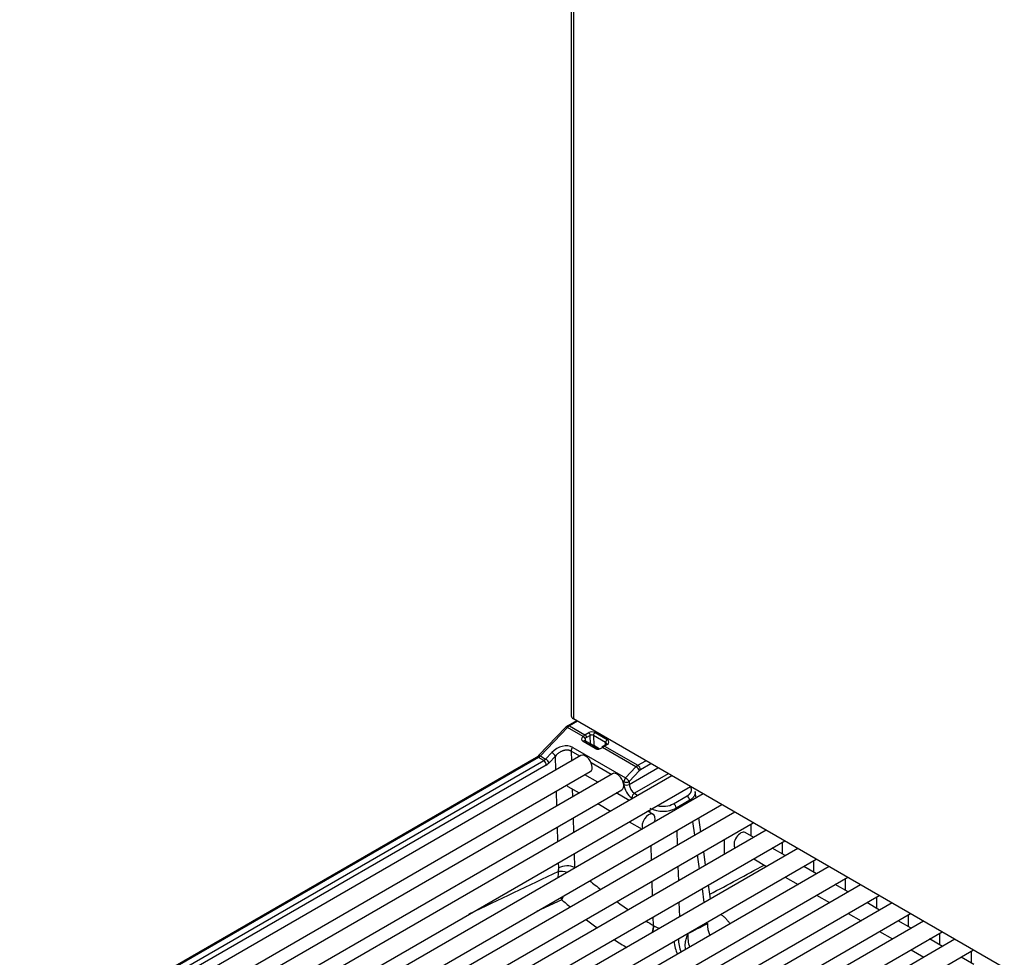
# Model space of a CAD drawing. Header units: millimetres. Extents: x 0 to 287, y 0 to 200.
# Tile 57 of 68: x 203 to 216, y 107 to 120. Entities that reach past the tile are written whole.
import ezdxf

# ---------------------------------------------------------------- set-up
doc = ezdxf.new("R2010")
doc.units = ezdxf.units.MM
doc.layers.add('130.193_BW4C_CTM', color=7, linetype='Continuous')
doc.layers.add('Défaut', color=7, linetype='Continuous')

# ---------------------------------------------------------------- blocks, each defined once
blk = doc.blocks.new('SE3')
at = {"layer": '130.193_BW4C_CTM', "color": 7, "linetype": 'Continuous'}
for p, q in [((210.043, 141.71), (210.043, 110.316)), ((210.072, 141.67), (210.072, 110.275)), ((210.113, 110.251), (209.996, 110.184)), ((210.113, 110.251), (209.996, 110.184)), ((210.128, 110.243), (210.021, 110.181)), ((210.128, 110.243), (210.021, 110.181)), ((221.81, 103.498), (210.072, 110.275)), ((209.972, 110.165), (209.604, 109.78)), ((209.972, 110.165), (209.604, 109.78)), ((209.995, 110.16), (209.627, 109.776)), ((209.995, 110.16), (209.627, 109.776)), ((209.996, 110.184), (209.972, 110.165)), ((209.996, 110.184), (209.972, 110.165)), ((210.203, 110.04), (209.995, 110.16)), ((210.203, 110.04), (209.995, 110.16)), ((210.021, 110.181), (210.229, 110.061)), ((210.021, 110.181), (210.229, 110.061)), ((210.203, 110.04), (210.229, 110.061)), ((210.203, 110.04), (210.229, 110.061)), ((210.229, 110.061), (210.279, 110.09)), ((210.229, 110.061), (210.279, 110.09)), ((210.364, 110.09), (210.528, 109.996)), ((210.364, 110.09), (210.528, 109.996)), ((210.201, 110.038), (210.203, 110.04)), ((210.201, 110.038), (210.203, 110.04)), ((210.366, 109.876), (210.203, 109.971)), ((210.366, 109.876), (210.203, 109.971)), ((210.226, 109.979), (210.223, 109.982)), ((210.226, 109.979), (210.223, 109.982)), ((210.389, 109.884), (210.226, 109.979)), ((210.389, 109.884), (210.226, 109.979)), ((210.232, 110.011), (210.23, 110.008)), ((210.232, 110.011), (210.23, 110.008)), ((210.23, 110.008), (210.235, 109.973)), ((210.23, 110.008), (210.235, 109.973)), ((210.301, 110.054), (210.251, 110.026)), ((210.301, 110.054), (210.251, 110.026)), ((210.304, 109.933), (210.301, 110.054)), ((210.304, 109.933), (210.301, 110.054)), ((210.315, 109.937), (210.306, 109.932)), ((210.315, 109.937), (210.372, 109.894)), ((210.507, 109.959), (210.343, 110.053)), ((210.343, 110.053), (210.347, 109.915)), ((210.507, 109.959), (210.343, 110.053)), ((210.343, 110.053), (210.347, 109.915)), ((210.513, 109.932), (210.477, 109.911)), ((210.513, 109.932), (210.477, 109.911)), ((210.528, 109.93), (210.492, 109.91)), ((210.528, 109.93), (210.492, 109.91)), ((210.506, 109.928), (210.507, 109.959)), ((210.506, 109.928), (210.507, 109.959)), ((209.698, 109.734), (209.782, 109.824)), ((209.698, 109.734), (209.782, 109.824)), ((210.159, 109.772), (210.041, 109.84)), ((210.041, 109.84), (210.045, 109.707)), ((210.159, 109.772), (210.041, 109.84)), ((210.041, 109.84), (210.045, 109.707)), ((210.063, 109.891), (210.776, 109.479)), ((210.063, 109.891), (210.776, 109.479)), ((210.422, 109.87), (210.347, 109.915)), ((210.422, 109.87), (210.347, 109.915)), ((210.349, 109.912), (210.404, 109.877)), ((210.349, 109.912), (210.404, 109.877)), ((210.394, 109.877), (210.402, 109.871)), ((210.467, 109.904), (210.455, 109.895)), ((210.467, 109.904), (210.455, 109.895)), ((210.482, 109.903), (210.465, 109.889)), ((210.482, 109.903), (210.465, 109.889)), ((210.916, 109.629), (210.465, 109.889)), ((210.916, 109.629), (210.465, 109.889)), ((210.492, 109.91), (210.942, 109.65)), ((210.492, 109.91), (210.942, 109.65)), ((209.575, 109.757), (202.607, 105.734)), ((209.575, 109.757), (202.607, 105.734)), ((209.6, 109.755), (202.632, 105.731)), ((209.6, 109.755), (202.632, 105.731)), ((202.704, 105.69), (209.672, 109.713)), ((202.704, 105.69), (209.672, 109.713)), ((210.175, 109.782), (202.857, 105.556)), ((209.672, 109.713), (209.6, 109.755)), ((209.672, 109.713), (209.6, 109.755)), ((209.627, 109.776), (209.698, 109.734)), ((209.627, 109.776), (209.698, 109.734)), ((209.672, 109.713), (209.698, 109.734)), ((209.672, 109.713), (209.698, 109.734)), ((209.831, 109.775), (209.747, 109.685)), ((209.831, 109.775), (209.747, 109.685)), ((209.836, 109.586), (209.831, 109.775)), ((209.836, 109.586), (209.831, 109.775)), ((210.583, 109.527), (210.313, 109.683)), ((210.583, 109.527), (210.313, 109.683)), ((210.942, 109.65), (211.048, 109.712)), ((210.942, 109.65), (211.048, 109.712)), ((211.118, 109.671), (210.977, 109.59)), ((211.118, 109.671), (210.977, 109.59)), ((209.707, 109.653), (202.739, 105.63)), ((209.707, 109.653), (202.739, 105.63)), ((202.982, 105.34), (210.3, 109.565)), ((210.599, 109.537), (203.281, 105.311)), ((210.776, 109.479), (210.916, 109.629)), ((210.776, 109.479), (210.916, 109.629)), ((210.964, 109.58), (210.824, 109.43)), ((210.964, 109.58), (210.824, 109.43)), ((210.825, 109.392), (211.213, 109.616)), ((210.825, 109.392), (211.213, 109.616)), ((211.352, 109.536), (210.896, 109.273)), ((211.352, 109.536), (210.896, 109.273)), ((210.916, 109.629), (210.942, 109.65)), ((210.916, 109.629), (210.942, 109.65)), ((211.4, 109.509), (203.705, 105.066)), ((210.4, 109.422), (210.226, 109.522)), ((210.754, 109.429), (210.737, 109.438)), ((210.754, 109.429), (210.737, 109.438)), ((210.755, 109.391), (210.754, 109.429)), ((210.755, 109.391), (210.754, 109.429)), ((210.824, 109.43), (210.825, 109.392)), ((210.824, 109.43), (210.825, 109.392)), ((203.406, 105.095), (210.724, 109.32)), ((203.83, 104.85), (211.65, 109.364)), ((211.824, 109.264), (204.129, 104.821)), ((209.851, 109.104), (209.845, 109.302)), ((209.851, 109.104), (209.845, 109.302)), ((209.998, 109.365), (210.15, 109.277)), ((210.056, 109.332), (210.059, 109.225)), ((210.056, 109.332), (210.059, 109.225)), ((210.824, 109.177), (210.65, 109.277)), ((210.896, 109.273), (210.943, 109.245)), ((210.896, 109.273), (210.943, 109.245)), ((211.727, 109.208), (211.714, 109.296)), ((211.727, 109.208), (211.714, 109.296)), ((210.4, 109.133), (210.574, 109.032)), ((210.873, 109.205), (210.861, 109.212)), ((210.873, 109.205), (210.861, 109.212)), ((211.423, 109.132), (211.606, 109.237)), ((211.423, 109.132), (211.606, 109.237)), ((211.642, 109.178), (211.459, 109.072)), ((211.642, 109.178), (211.459, 109.072)), ((211.644, 109.16), (211.642, 109.178)), ((211.644, 109.16), (211.642, 109.178)), ((204.254, 104.605), (212.074, 109.12)), ((212.248, 109.019), (204.554, 104.577)), ((211.149, 108.99), (211.074, 109.032)), ((211.107, 109.014), (211.105, 109.05)), ((211.107, 109.014), (211.105, 109.05)), ((211.459, 109.072), (211.459, 109.053)), ((211.459, 109.072), (211.459, 109.053)), ((204.679, 104.36), (212.498, 108.875)), ((210.068, 108.941), (210.074, 108.743)), ((210.068, 108.941), (210.074, 108.743)), ((210.824, 108.888), (210.999, 108.788)), ((211.709, 108.708), (211.682, 108.893)), ((211.709, 108.708), (211.682, 108.893)), ((211.791, 108.755), (211.765, 108.941)), ((211.791, 108.755), (211.765, 108.941)), ((212.672, 108.774), (204.978, 104.332)), ((209.865, 108.623), (209.859, 108.821)), ((209.865, 108.623), (209.859, 108.821)), ((211.468, 108.77), (211.473, 108.572)), ((211.468, 108.77), (211.473, 108.572)), ((212.504, 108.677), (212.39, 108.743)), ((212.464, 108.855), (212.464, 108.7)), ((205.103, 104.115), (212.922, 108.63)), ((212.108, 108.448), (212.108, 108.649)), ((212.888, 108.61), (212.888, 108.455)), ((213.097, 108.529), (205.402, 104.087)), ((211.126, 108.371), (211.12, 108.569)), ((211.126, 108.371), (211.12, 108.569)), ((211.856, 108.303), (211.83, 108.489)), ((211.856, 108.303), (211.83, 108.489)), ((212.108, 108.466), (212.123, 108.457)), ((212.928, 108.432), (212.754, 108.532)), ((205.527, 103.87), (213.347, 108.385)), ((209.876, 108.267), (209.873, 108.339)), ((209.876, 108.267), (209.873, 108.339)), ((210.082, 108.459), (210.088, 108.271)), ((210.082, 108.459), (210.088, 108.271)), ((211.773, 108.255), (211.747, 108.441)), ((211.773, 108.255), (211.747, 108.441)), ((212.504, 108.388), (212.678, 108.287)), ((213.312, 108.365), (213.312, 108.21)), ((213.521, 108.284), (205.826, 103.842)), ((211.482, 108.288), (211.488, 108.09)), ((211.482, 108.288), (211.488, 108.09)), ((213.352, 108.187), (213.178, 108.287)), ((205.951, 103.625), (213.771, 108.14)), ((211.14, 107.889), (211.134, 108.087)), ((211.14, 107.889), (211.134, 108.087)), ((212.928, 108.143), (213.102, 108.042)), ((213.736, 108.12), (213.736, 107.965)), ((213.945, 108.039), (206.251, 103.597)), ((211.838, 107.802), (211.812, 107.988)), ((211.838, 107.802), (211.812, 107.988)), ((211.921, 107.85), (211.894, 108.036)), ((211.921, 107.85), (211.894, 108.036)), ((213.777, 107.942), (213.602, 108.042)), ((206.376, 103.38), (214.195, 107.895)), ((209.916, 107.837), (209.575, 107.677)), ((209.916, 107.837), (209.575, 107.677)), ((211.496, 107.806), (211.502, 107.608)), ((211.496, 107.806), (211.502, 107.608)), ((213.352, 107.898), (213.527, 107.798)), ((214.161, 107.875), (214.161, 107.72)), ((214.369, 107.794), (206.675, 103.352)), ((214.201, 107.697), (214.027, 107.798)), ((206.8, 103.135), (214.619, 107.65)), ((214.794, 107.549), (207.099, 103.107)), ((211.152, 107.491), (211.149, 107.606)), ((211.152, 107.491), (211.149, 107.606)), ((213.777, 107.653), (213.951, 107.553)), ((214.625, 107.452), (214.451, 107.553)), ((214.585, 107.63), (214.585, 107.475)), ((207.224, 102.89), (215.044, 107.405)), ((211.879, 107.514), (211.876, 107.536)), ((211.879, 107.514), (211.876, 107.536)), ((214.201, 107.408), (214.375, 107.308)), ((215.218, 107.304), (207.523, 102.862)), ((215.049, 107.207), (214.875, 107.308)), ((215.009, 107.385), (215.009, 107.23)), ((207.648, 102.645), (215.468, 107.16)), ((214.625, 107.163), (214.799, 107.063)), ((215.434, 107.14), (215.434, 106.985)), ((215.474, 106.962), (215.299, 107.063))]:
    blk.add_line(p, q, dxfattribs=at)
for centre, radius, start, end in [((210.321, 110.013), 0.046, 61.3012, 116.3227), ((210.321, 110.013), 0.046, 61.3012, 116.3227), ((209.49, 109.891), 0.159, 302.3121, 315.5993), ((209.49, 109.891), 0.159, 302.3121, 315.5993), ((209.618, 109.804), 0.175, 300.7016, 317.3981), ((209.618, 109.804), 0.175, 300.7016, 317.3981), ((211.282, 109.407), 0.31, 255.4587, 297.1619), ((211.282, 109.407), 0.31, 255.4587, 297.1619), ((211.28, 109.429), 0.399, 243.9397, 296.5116), ((211.28, 109.429), 0.399, 243.9397, 296.5116), ((576.971, -662.941), 854.077, 115.456219, 115.54591), ((576.971, -662.941), 854.077, 115.456219, 115.54591), ((210.635, 108.116), 0.772, 172.5137, 178.7236), ((210.635, 108.116), 0.772, 172.5137, 178.7236), ((209.68, 108.263), 0.195, 346.2522, 1.144), ((209.68, 108.263), 0.195, 346.2522, 1.144), ((182.916, 162.713), 62, 297.88333, 298.65166), ((182.916, 162.713), 62, 297.88333, 298.65166), ((210.635, 108.116), 0.772, 198.9527, 201.2179), ((210.635, 108.116), 0.772, 198.9527, 201.2179), ((206.865, 109.371), 3.415, 333.3136, 334.2507), ((206.865, 109.371), 3.415, 333.3136, 334.2507), ((214.516, 113.173), 7.045, 229.2349, 230.5069), ((214.516, 113.173), 7.045, 229.2349, 230.5069), ((214.516, 113.173), 7.045, 232.7057, 234.2099), ((214.516, 113.173), 7.045, 232.7057, 234.2099), ((211.282, 107.697), 0.244, 237.6785, 239.1242), ((211.282, 107.697), 0.244, 237.6785, 239.1242), ((211.394, 107.91), 0.485, 240.7224, 250.6263), ((211.394, 107.91), 0.485, 240.7224, 250.6263), ((214.516, 113.173), 7.045, 236.5098, 238.0926), ((214.516, 113.173), 7.045, 236.5098, 238.0926), ((212.037, 107.34), 0.422, 174.5069, 199.5972), ((212.037, 107.34), 0.422, 174.5069, 199.5972)]:
    blk.add_arc(centre, radius, start, end, dxfattribs=at)
for centre, major_axis, ratio, start_param, end_param in [((210.143, 110.316), (0.1, 0), 0.57735, 3.141593, 3.926995), ((210.008, 110.13), (0.0361, -0.0346), 0.319031, 2.225827, 3.141593), ((210.008, 110.13), (0.0361, -0.0346), 0.319031, 2.225827, 3.141593), ((210.021, 110.1), (0.05, 0.0866), 0.57735, 0.785398, 1.169371), ((210.021, 110.1), (0.05, 0.0866), 0.57735, 0.785398, 1.169371), ((210.021, 110.141), (0.025, -0.0433), 0.57735, 2.356194, 3.141982), ((210.021, 110.141), (0.025, -0.0433), 0.57735, 2.356194, 3.141982), ((210.229, 110.037), (0.015, -0.026), 0.57735, 0.820438, 2.356194), ((210.229, 110.037), (0.015, -0.026), 0.57735, 0.820438, 2.356194), ((210.322, 110.066), (-0.06, 0), 0.57735, 3.927605, 5.498401), ((210.322, 110.066), (-0.06, 0), 0.57735, 3.927605, 5.498401), ((210.279, 110.066), (0.015, -0.026), 0.57735, 0.820438, 2.356194), ((210.279, 110.066), (0.015, -0.026), 0.57735, 0.820438, 2.356194), ((210.364, 110.066), (-0.015, -0.026), 0.57735, 3.926991, 5.497787), ((210.364, 110.066), (-0.015, -0.026), 0.57735, 3.926991, 5.497787), ((210.209, 110.02), (-0.0219, 0.0205), 0.326584, 3.825554, 5.363863), ((210.209, 110.02), (-0.0219, 0.0205), 0.326584, 3.825554, 5.363863), ((210.211, 110.022), (-0.0219, 0.0205), 0.326584, 3.825554, 5.363863), ((210.211, 110.022), (-0.0219, 0.0205), 0.326584, 3.825554, 5.363863), ((210.211, 109.953), (-0.0151, -0.0259), 0.578051, 3.141593, 4.312398), ((210.211, 109.953), (-0.0151, -0.0259), 0.578051, 3.141593, 4.312398), ((210.252, 109.967), (0.0331, 0.0617), 0.597209, 0.766606, 1.150579), ((210.252, 109.967), (0.0331, 0.0617), 0.597209, 0.766606, 1.150579), ((210.528, 109.971), (-0.015, -0.026), 0.57735, 3.926991, 5.497787), ((210.528, 109.971), (-0.015, -0.026), 0.57735, 3.926991, 5.497787), ((210.528, 109.906), (0.015, -0.026), 0.57735, 2.356194, 3.141593), ((210.528, 109.906), (0.015, -0.026), 0.57735, 2.356194, 3.141593), ((210.472, 109.963), (-0.08, 0), 0.57735, 2.356809, 3.927605), ((210.472, 109.963), (-0.08, 0), 0.57735, 2.356809, 3.927605), ((209.924, 109.742), (-0.183, -0.106), 0.724967, 3.538851, 5.109647), ((209.924, 109.742), (-0.183, -0.106), 0.724967, 3.538851, 5.109647), ((209.795, 109.794), (0.0365, -0.0342), 0.326555, 0.683852, 2.222284), ((209.795, 109.794), (0.0365, -0.0342), 0.326555, 0.683852, 2.222284), ((210.076, 109.861), (-0.025, -0.0433), 0.57735, 4.310963, 5.497787), ((210.076, 109.861), (-0.025, -0.0433), 0.57735, 4.310963, 5.497787), ((210.238, 109.673), (0.063, -0.108), 0.57735, 0, 3.141593), ((210.326, 109.902), (0.03, -0.0005), 0.587323, 0.795693, 1.170082), ((210.326, 109.902), (0.03, -0.0005), 0.587323, 0.795693, 1.170082), ((210.421, 109.933), (0.0743, 0.036), 0.731631, 3.600458, 4.963699), ((210.421, 109.933), (0.0743, 0.036), 0.731631, 3.600458, 4.963699), ((210.374, 109.858), (-0.0151, -0.0259), 0.578051, 3.141593, 4.312398), ((210.374, 109.858), (-0.0151, -0.0259), 0.578051, 3.141593, 4.312398), ((210.473, 109.871), (0.0178, -0.0241), 0.190732, 2.26955, 3.147618), ((210.473, 109.871), (0.0178, -0.0241), 0.190732, 2.26955, 3.147618), ((210.485, 109.88), (0.0179, -0.0241), 0.482916, 2.294529, 3.14771), ((210.485, 109.88), (0.0179, -0.0241), 0.482916, 2.294529, 3.14771), ((210.492, 109.885), (0.015, -0.026), 0.57735, 2.356194, 3.141544), ((210.492, 109.885), (0.015, -0.026), 0.57735, 2.356194, 3.141544), ((210.491, 109.829), (0.0518, 0.0856), 0.563018, 0.797077, 0.94507), ((210.491, 109.829), (0.0518, 0.0856), 0.563018, 0.797077, 0.94507), ((209.6, 109.714), (0.025, -0.0433), 0.57735, 2.356194, 3.141593), ((209.6, 109.714), (0.025, -0.0433), 0.57735, 2.356194, 3.141593), ((209.6, 109.836), (-0.05, -0.0866), 0.57735, 0.785398, 1.169371), ((209.6, 109.836), (-0.05, -0.0866), 0.57735, 0.785398, 1.169371), ((209.64, 109.746), (0.0361, -0.0346), 0.319031, 2.225827, 3.141593), ((209.64, 109.746), (0.0361, -0.0346), 0.319031, 2.225827, 3.141593), ((209.672, 109.672), (0.025, -0.0433), 0.57735, 0.820305, 2.356194), ((209.672, 109.672), (0.025, -0.0433), 0.57735, 0.820305, 2.356194), ((209.712, 109.704), (0.0365, -0.0342), 0.326555, 0.683852, 2.222284), ((209.712, 109.704), (0.0365, -0.0342), 0.326555, 0.683852, 2.222284), ((210.662, 109.428), (0.063, -0.108), 0.57735, 0, 3.141593), ((210.929, 109.599), (-0.0365, 0.0342), 0.326584, 3.825554, 5.363863), ((210.929, 109.599), (-0.0365, 0.0342), 0.326584, 3.825554, 5.363863), ((210.942, 109.609), (0.025, -0.0433), 0.57735, 0.820438, 2.356194), ((210.942, 109.609), (0.025, -0.0433), 0.57735, 0.820438, 2.356194), ((210.979, 109.549), (0.0236, 0.0441), 0.597209, 0.766606, 1.150579), ((210.979, 109.549), (0.0236, 0.0441), 0.597209, 0.766606, 1.150579), ((210.789, 109.449), (-0.025, -0.0433), 0.57735, 4.310963, 5.497787), ((210.789, 109.449), (-0.025, -0.0433), 0.57735, 4.310963, 5.497787), ((210.789, 109.449), (-0.05, -0.0015), 0.55677, 0.768481, 2.339278), ((210.789, 109.449), (-0.05, -0.0015), 0.55677, 0.768481, 2.339278), ((210.789, 109.449), (-0.0365, 0.0342), 0.326584, 3.825554, 5.363863), ((210.789, 109.449), (-0.0365, 0.0342), 0.326584, 3.825554, 5.363863), ((210.061, 109.473), (-0.063, -0.108), 0.57735, 5.969276, 6.283185), ((210.79, 109.411), (0.05, 0.0015), 0.55677, 3.910074, 5.48087), ((210.79, 109.411), (0.05, 0.0015), 0.55677, 3.910074, 5.48087), ((210.861, 109.334), (0.075, -0.13), 0.57735, 3.962031, 5.497787), ((210.861, 109.334), (0.075, -0.13), 0.57735, 3.962031, 5.497787), ((210.896, 109.354), (-0.05, 0.0866), 0.57735, 0.820438, 2.356194), ((210.896, 109.354), (-0.05, 0.0866), 0.57735, 0.820438, 2.356194), ((210.896, 109.232), (0.025, 0.0433), 0.57735, 0.785398, 2.356194), ((210.896, 109.232), (0.025, 0.0433), 0.57735, 0.785398, 2.356194), ((211.423, 109.091), (-0.025, 0.0433), 0.57735, 3.962031, 5.497787), ((211.423, 109.091), (-0.025, 0.0433), 0.57735, 3.962031, 5.497787), ((211.606, 109.197), (-0.025, 0.0433), 0.57735, 3.962031, 5.497787), ((211.606, 109.197), (-0.025, 0.0433), 0.57735, 3.962031, 5.497787), ((211.086, 108.881), (-0.063, -0.108), 0.57735, 1.916364, 5.937618), ((212.327, 108.634), (-0.063, -0.108), 0.57735, 3.141593, 6.123637), ((209.976, 108.16), (-0.146, 0.035), 0.325792, 4.679537, 5.599561), ((209.976, 108.16), (-0.146, 0.035), 0.325792, 4.679537, 5.599561), ((209.982, 108.21), (-0.15, -0.004), 0.556849, 3.910136, 5.480933), ((209.982, 108.21), (-0.15, -0.004), 0.556849, 3.910136, 5.480933), ((210.852, 111.981), (2.941, -4.772), 0.532184, -1.002197, -0.964443), ((210.852, 111.981), (2.941, -4.772), 0.532184, -1.002197, -0.964443), ((210.852, 111.981), (2.941, -4.772), 0.532184, -0.908407, -0.867813), ((210.852, 111.981), (2.941, -4.772), 0.532184, -0.908407, -0.867813), ((210.852, 111.981), (2.941, -4.772), 0.532184, -0.806901, -0.781242), ((210.852, 111.981), (2.941, -4.772), 0.532184, -0.806901, -0.781242), ((210.94, 107.368), (0.151, 0.259), 0.575746, 5.145475, 5.499171), ((210.94, 107.368), (0.151, 0.259), 0.575746, 5.145475, 5.499171), ((210.951, 107.362), (-0.144, -0.263), 0.558799, 2.013921, 2.342247), ((210.951, 107.362), (-0.144, -0.263), 0.558799, 2.013921, 2.342247), ((213.265, 196.9), (-49.686, -92.542), 0.597224, 0.710076, 0.713613), ((213.265, 196.9), (-49.686, -92.542), 0.597224, 0.710076, 0.713613), ((212.091, 107.401), (-0.137, 0.267), 0.606371, 0.849652, 1.43212), ((212.091, 107.401), (-0.137, 0.267), 0.606371, 0.849652, 1.43212), ((211.535, 107.274), (-0.047, 0.296), 0.347575, 1.503354, 2.134466), ((211.535, 107.274), (-0.047, 0.296), 0.347575, 1.503354, 2.134466), ((211.72, 107.293), (0.003, 0.3), 0.765375, 1.511016, 2.144938), ((211.72, 107.293), (0.003, 0.3), 0.765375, 1.511016, 2.144938)]:
    blk.add_ellipse(centre, major_axis=major_axis, ratio=ratio, start_param=start_param, end_param=end_param, dxfattribs=at)
blk.add_open_spline([(210.203, 109.971), (210.18, 109.984), (210.179, 110.015), (210.201, 110.038)], degree=3, dxfattribs=at)
blk.add_open_spline([(210.203, 109.971), (210.18, 109.984), (210.179, 110.015), (210.201, 110.038)], degree=3, dxfattribs=at)
for points, degree, knots in [([(210.507, 109.919), (210.509, 109.92), (210.512, 109.922), (210.516, 109.925), (210.519, 109.929), (210.521, 109.934), (210.522, 109.938), (210.521, 109.944), (210.519, 109.949), (210.514, 109.954), (210.509, 109.957), (210.507, 109.959)], 3, [0, 0, 0, 0, 0.084116, 0.174974, 0.272581, 0.376938, 0.488046, 0.605907, 0.730521, 0.861885, 1, 1, 1, 1]), ([(210.507, 109.919), (210.509, 109.92), (210.512, 109.922), (210.516, 109.925), (210.519, 109.929), (210.521, 109.934), (210.522, 109.938), (210.521, 109.944), (210.519, 109.949), (210.514, 109.954), (210.509, 109.957), (210.507, 109.959)], 3, [0, 0, 0, 0, 0.084116, 0.174974, 0.272581, 0.376938, 0.488046, 0.605907, 0.730521, 0.861885, 1, 1, 1, 1]), ([(210.041, 109.84), (210.038, 109.842), (210.033, 109.845), (210.024, 109.848), (210.014, 109.851), (210.004, 109.853), (209.994, 109.854), (209.983, 109.855), (209.971, 109.854), (209.959, 109.853), (209.947, 109.85), (209.934, 109.847), (209.919, 109.841), (209.903, 109.834), (209.885, 109.823), (209.866, 109.81), (209.848, 109.794), (209.836, 109.781), (209.831, 109.775)], 3, [0, 0, 0, 0, 0.04531, 0.091013, 0.137187, 0.18391, 0.231258, 0.279301, 0.328109, 0.377748, 0.42828, 0.479764, 0.545692, 0.619842, 0.702297, 0.793114, 0.892338, 1, 1, 1, 1]), ([(210.041, 109.84), (210.038, 109.842), (210.033, 109.845), (210.024, 109.848), (210.014, 109.851), (210.004, 109.853), (209.994, 109.854), (209.983, 109.855), (209.971, 109.854), (209.959, 109.853), (209.947, 109.85), (209.934, 109.847), (209.919, 109.841), (209.903, 109.834), (209.885, 109.823), (209.866, 109.81), (209.848, 109.794), (209.836, 109.781), (209.831, 109.775)], 3, [0, 0, 0, 0, 0.04531, 0.091013, 0.137187, 0.18391, 0.231258, 0.279301, 0.328109, 0.377748, 0.42828, 0.479764, 0.545692, 0.619842, 0.702297, 0.793114, 0.892338, 1, 1, 1, 1]), ([(211.606, 109.237), (211.634, 109.254), (211.65, 109.275), (211.665, 109.296), (211.665, 109.319), (211.666, 109.342), (211.65, 109.363), (211.65, 109.364), (211.65, 109.364)], 2, [0, 0, 0, 0.25, 0.25, 0.5, 0.5, 0.75, 0.75, 0.7563875, 0.7563875, 0.7563875]), ([(211.606, 109.237), (211.634, 109.254), (211.65, 109.275), (211.665, 109.296), (211.665, 109.319), (211.666, 109.342), (211.65, 109.363), (211.65, 109.364), (211.65, 109.364)], 2, [0, 0, 0, 0.25, 0.25, 0.5, 0.5, 0.75, 0.75, 0.7563875, 0.7563875, 0.7563875]), ([(211.714, 109.296), (211.715, 109.293), (211.715, 109.286), (211.715, 109.275), (211.713, 109.264), (211.71, 109.253), (211.705, 109.241), (211.698, 109.23), (211.69, 109.219), (211.681, 109.208), (211.669, 109.197), (211.656, 109.187), (211.646, 109.181), (211.642, 109.178)], 3, [0.4453843, 0.4453843, 0.4453843, 0.4453843, 0.4854184, 0.5337066, 0.5826956, 0.6323868, 0.6827817, 0.7338815, 0.7856878, 0.8382015, 0.8914241, 0.9453565, 1, 1, 1, 1]), ([(211.714, 109.296), (211.715, 109.293), (211.715, 109.286), (211.715, 109.275), (211.713, 109.264), (211.71, 109.253), (211.705, 109.241), (211.698, 109.23), (211.69, 109.219), (211.681, 109.208), (211.669, 109.197), (211.656, 109.187), (211.646, 109.181), (211.642, 109.178)], 3, [0.4453843, 0.4453843, 0.4453843, 0.4453843, 0.4854184, 0.5337066, 0.5826956, 0.6323868, 0.6827817, 0.7338815, 0.7856878, 0.8382015, 0.8914241, 0.9453565, 1, 1, 1, 1]), ([(212.057, 107.642), (212.063, 107.638), (212.074, 107.63), (212.09, 107.617), (212.105, 107.605), (212.12, 107.591), (212.133, 107.578), (212.145, 107.564), (212.157, 107.55), (212.168, 107.536), (212.177, 107.523), (212.182, 107.515), (212.184, 107.511)], 3, [0, 0, 0, 0, 0.0281709, 0.0561375, 0.0839584, 0.1116925, 0.139399, 0.1671372, 0.1949658, 0.2229428, 0.2511253, 0.2694108, 0.2694108, 0.2694108, 0.2694108]), ([(212.057, 107.642), (212.063, 107.638), (212.074, 107.63), (212.09, 107.617), (212.105, 107.605), (212.12, 107.591), (212.133, 107.578), (212.145, 107.564), (212.157, 107.55), (212.168, 107.536), (212.177, 107.523), (212.182, 107.515), (212.184, 107.511)], 3, [0, 0, 0, 0, 0.0281709, 0.0561375, 0.0839584, 0.1116925, 0.139399, 0.1671372, 0.1949658, 0.2229428, 0.2511253, 0.2694108, 0.2694108, 0.2694108, 0.2694108]), ([(211.585, 107.167), (211.585, 107.169), (211.583, 107.183), (211.581, 107.213), (211.582, 107.252), (211.588, 107.289), (211.595, 107.321), (211.605, 107.351), (211.613, 107.371), (211.617, 107.38)], 3, [0.4820353, 0.4820353, 0.4820353, 0.4820353, 0.4998837, 0.5873235, 0.6996724, 0.7778319, 0.8541679, 0.9283208, 1, 1, 1, 1]), ([(211.585, 107.167), (211.585, 107.169), (211.583, 107.183), (211.581, 107.213), (211.582, 107.252), (211.588, 107.289), (211.595, 107.321), (211.605, 107.351), (211.613, 107.371), (211.617, 107.38)], 3, [0.4820353, 0.4820353, 0.4820353, 0.4820353, 0.4998837, 0.5873235, 0.6996724, 0.7778319, 0.8541679, 0.9283208, 1, 1, 1, 1])]:
    blk.add_open_spline(points, degree=degree, knots=knots, dxfattribs=at)

msp = doc.modelspace()

# ---------------------------------------------------------------- block references
at = {"layer": 'Défaut'}
msp.add_blockref('SE3', (0, 0), dxfattribs=at)

doc.saveas('drawing.dxf')
